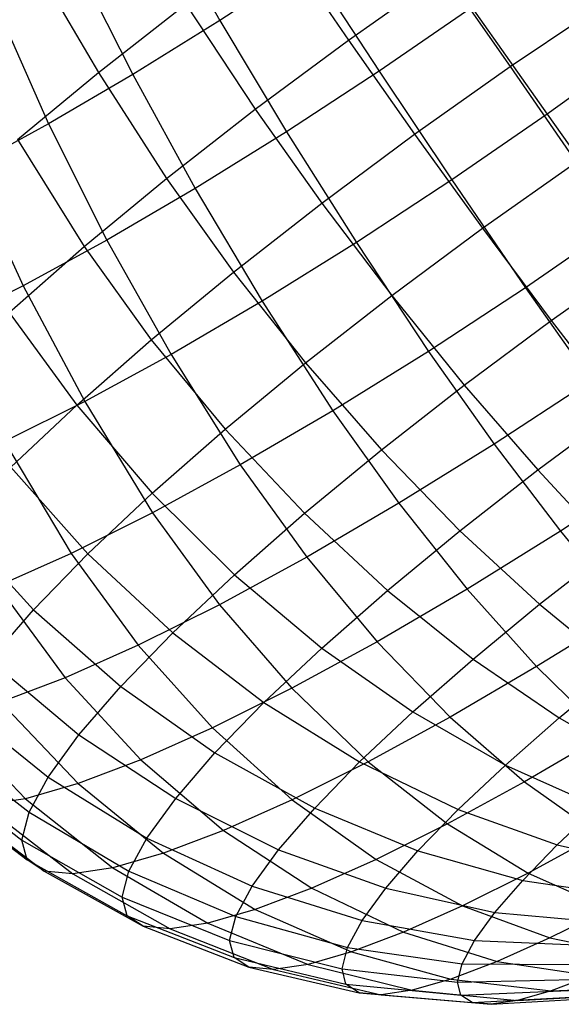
# Model space of a CAD drawing. Extents: x -18.9 to 18.9, y -18.9 to 18.9.
# Tile 4 of 52: x -6.8 to -5, y -9.8 to -6.4. Entities that reach past the tile are written whole.
import ezdxf

# ---------------------------------------------------------------- set-up
doc = ezdxf.new("R2010")
doc.units = 0
doc.header["$LTSCALE"] = 2.54
doc.layers.get('0').update_dxf_attribs({"color": 13, "linetype": 'CONTINUOUS'})

# ---------------------------------------------------------------- blocks, each defined once
blk = doc.blocks.new('SATELLITE-S-SENSOR-8011-80')
at = {"color": 0}
for p, q in [((12.8336, -6.055, 23.5903), (13.0503, -6.4365, 23.6874)), ((12.8336, -6.055, 23.5903), (13.0503, -6.4365, 23.6874)), ((13.2486, -6.1467, 17.9799), (13.4919, -6.5037, 17.8566)), ((13.2486, -6.1467, 17.9799), (13.4919, -6.5037, 17.8566)), ((12.4214, -6.2526, 18.3226), (12.6339, -6.6147, 18.1628)), ((12.4214, -6.2526, 18.3226), (12.6339, -6.6147, 18.1628)), ((12.5537, -6.2288, 23.4905), (12.7512, -6.6221, 23.5808)), ((12.5537, -6.2288, 23.4905), (12.7512, -6.6221, 23.5808)), ((13.3538, -6.2375, 23.7469), (13.0503, -6.4365, 23.6874)), ((13.3538, -6.2375, 23.7469), (13.0503, -6.4365, 23.6874)), ((13.3538, -6.2375, 23.7469), (13.5979, -6.6104, 23.804)), ((13.3538, -6.2375, 23.7469), (13.5979, -6.6104, 23.804)), ((13.4919, -6.5037, 17.8566), (13.8217, -6.2707, 17.8425)), ((13.4919, -6.5037, 17.8566), (13.8217, -6.2707, 17.8425)), ((13.8217, -6.2707, 17.8425), (14.0471, -6.5945, 17.7858)), ((13.8217, -6.2707, 17.8425), (14.0471, -6.5945, 17.7858)), ((12.283, -6.3871, 23.3484), (12.462, -6.7912, 23.429)), ((12.283, -6.3871, 23.3484), (12.462, -6.7912, 23.429)), ((12.6339, -6.6147, 18.1628), (12.9336, -6.3806, 18.0459)), ((12.6339, -6.6147, 18.1628), (12.9336, -6.3806, 18.0459)), ((12.9336, -6.3806, 18.0459), (13.1719, -6.7413, 17.9236)), ((12.9336, -6.3806, 18.0459), (13.1719, -6.7413, 17.9236)), ((14.0471, -6.5945, 17.7858), (14.3795, -6.3711, 17.8247)), ((14.0471, -6.5945, 17.7858), (14.3795, -6.3711, 17.8247)), ((13.9153, -6.3916, 23.8159), (13.5979, -6.6104, 23.804)), ((13.9153, -6.3916, 23.8159), (13.5979, -6.6104, 23.804)), ((13.9153, -6.3916, 23.8159), (14.1748, -6.7581, 23.8289)), ((13.9153, -6.3916, 23.8159), (14.1748, -6.7581, 23.8289)), ((13.0503, -6.4365, 23.6874), (12.7512, -6.6221, 23.5808)), ((13.0503, -6.4365, 23.6874), (12.7512, -6.6221, 23.5808)), ((13.0503, -6.4365, 23.6874), (13.2795, -6.819, 23.7416)), ((13.0503, -6.4365, 23.6874), (13.2795, -6.819, 23.7416)), ((13.1719, -6.7413, 17.9236), (13.4919, -6.5037, 17.8566)), ((13.1719, -6.7413, 17.9236), (13.4919, -6.5037, 17.8566)), ((13.4919, -6.5037, 17.8566), (13.7186, -6.8266, 17.7999)), ((13.4919, -6.5037, 17.8566), (13.7186, -6.8266, 17.7999)), ((14.4954, -6.5259, 23.7889), (14.1748, -6.7581, 23.8289)), ((14.4954, -6.5259, 23.7889), (14.1748, -6.7581, 23.8289)), ((12.3549, -6.8449, 18.3284), (12.6339, -6.6147, 18.1628)), ((12.3549, -6.8449, 18.3284), (12.6339, -6.6147, 18.1628)), ((12.7512, -6.6221, 23.5808), (12.462, -6.7912, 23.429)), ((12.7512, -6.6221, 23.5808), (12.462, -6.7912, 23.429)), ((12.6339, -6.6147, 18.1628), (12.8675, -6.9791, 18.0423)), ((12.6339, -6.6147, 18.1628), (12.8675, -6.9791, 18.0423)), ((12.7512, -6.6221, 23.5808), (12.9659, -7.0138, 23.6298)), ((12.7512, -6.6221, 23.5808), (12.9659, -7.0138, 23.6298)), ((13.5979, -6.6104, 23.804), (13.2795, -6.819, 23.7416)), ((13.5979, -6.6104, 23.804), (13.2795, -6.819, 23.7416)), ((13.5979, -6.6104, 23.804), (13.8474, -6.9838, 23.8167)), ((13.5979, -6.6104, 23.804), (13.8474, -6.9838, 23.8167)), ((13.7186, -6.8266, 17.7999), (14.0471, -6.5945, 17.7858)), ((13.7186, -6.8266, 17.7999), (14.0471, -6.5945, 17.7858)), ((14.0471, -6.5945, 17.7858), (14.2734, -6.9227, 17.7838)), ((14.0471, -6.5945, 17.7858), (14.2734, -6.9227, 17.7838)), ((12.8675, -6.9791, 18.0423), (13.1719, -6.7413, 17.9236)), ((12.8675, -6.9791, 18.0423), (13.1719, -6.7413, 17.9236)), ((13.1719, -6.7413, 17.9236), (13.4, -7.0632, 17.8666)), ((13.1719, -6.7413, 17.9236), (13.4, -7.0632, 17.8666)), ((14.1748, -6.7581, 23.8289), (13.8474, -6.9838, 23.8167)), ((14.1748, -6.7581, 23.8289), (13.8474, -6.9838, 23.8167)), ((14.1748, -6.7581, 23.8289), (14.4326, -7.1248, 23.7973)), ((14.1748, -6.7581, 23.8289), (14.4326, -7.1248, 23.7973)), ((12.462, -6.7912, 23.429), (12.1878, -6.9407, 23.2348)), ((12.462, -6.7912, 23.429), (12.1878, -6.9407, 23.2348)), ((12.462, -6.7912, 23.429), (12.6625, -7.1911, 23.4706)), ((12.462, -6.7912, 23.429), (12.6625, -7.1911, 23.4706)), ((13.2795, -6.819, 23.7416), (12.9659, -7.0138, 23.6298)), ((13.2795, -6.819, 23.7416), (12.9659, -7.0138, 23.6298)), ((13.2795, -6.819, 23.7416), (13.519, -7.199, 23.7523)), ((13.2795, -6.819, 23.7416), (13.519, -7.199, 23.7523)), ((13.4, -7.0632, 17.8666), (13.7186, -6.8266, 17.7999)), ((13.4, -7.0632, 17.8666), (13.7186, -6.8266, 17.7999)), ((13.7186, -6.8266, 17.7999), (13.9523, -7.1496, 17.7976)), ((13.7186, -6.8266, 17.7999), (13.9523, -7.1496, 17.7976)), ((12.3549, -6.8449, 18.3284), (12.5841, -7.2129, 18.2106)), ((12.3549, -6.8449, 18.3284), (12.5841, -7.2129, 18.2106)), ((13.9523, -7.1496, 17.7976), (14.2734, -6.9227, 17.7838)), ((13.9523, -7.1496, 17.7976), (14.2734, -6.9227, 17.7838)), ((12.1878, -6.9407, 23.2348), (12.375, -7.3478, 23.2669)), ((12.1878, -6.9407, 23.2348), (12.375, -7.3478, 23.2669)), ((12.5841, -7.2129, 18.2106), (12.8675, -6.9791, 18.0423)), ((12.5841, -7.2129, 18.2106), (12.8675, -6.9791, 18.0423)), ((12.8675, -6.9791, 18.0423), (13.0969, -7.3, 17.9848)), ((12.8675, -6.9791, 18.0423), (13.0969, -7.3, 17.9848)), ((13.8474, -6.9838, 23.8167), (13.519, -7.199, 23.7523)), ((13.8474, -6.9838, 23.8167), (13.519, -7.199, 23.7523)), ((13.8474, -6.9838, 23.8167), (14.1, -7.354, 23.7848)), ((13.8474, -6.9838, 23.8167), (14.1, -7.354, 23.7848)), ((12.9659, -7.0138, 23.6298), (12.6625, -7.1911, 23.4706)), ((12.9659, -7.0138, 23.6298), (12.6625, -7.1911, 23.4706)), ((12.9659, -7.0138, 23.6298), (13.1955, -7.3999, 23.637)), ((12.9659, -7.0138, 23.6298), (13.1955, -7.3999, 23.637)), ((13.0969, -7.3, 17.9848), (13.4, -7.0632, 17.8666)), ((13.0969, -7.3, 17.9848), (13.4, -7.0632, 17.8666)), ((13.4, -7.0632, 17.8666), (13.6408, -7.3809, 17.8628)), ((13.4, -7.0632, 17.8666), (13.6408, -7.3809, 17.8628)), ((14.4326, -7.1248, 23.7973), (14.1, -7.354, 23.7848)), ((14.4326, -7.1248, 23.7973), (14.1, -7.354, 23.7848)), ((13.6408, -7.3809, 17.8628), (13.9523, -7.1496, 17.7976)), ((13.6408, -7.3809, 17.8628), (13.9523, -7.1496, 17.7976)), ((13.9523, -7.1496, 17.7976), (14.1883, -7.4665, 17.8498)), ((13.9523, -7.1496, 17.7976), (14.1883, -7.4665, 17.8498)), ((12.6625, -7.1911, 23.4706), (12.375, -7.3478, 23.2669)), ((12.6625, -7.1911, 23.4706), (12.375, -7.3478, 23.2669)), ((12.6625, -7.1911, 23.4706), (12.8827, -7.5828, 23.4728)), ((12.6625, -7.1911, 23.4706), (12.8827, -7.5828, 23.4728)), ((13.519, -7.199, 23.7523), (13.1955, -7.3999, 23.637)), ((13.519, -7.199, 23.7523), (13.1955, -7.3999, 23.637)), ((13.519, -7.199, 23.7523), (13.7665, -7.5726, 23.7194)), ((13.519, -7.199, 23.7523), (13.7665, -7.5726, 23.7194)), ((12.3268, -7.4386, 18.4254), (12.5841, -7.2129, 18.2106)), ((12.3268, -7.4386, 18.4254), (12.5841, -7.2129, 18.2106)), ((12.5841, -7.2129, 18.2106), (12.8147, -7.5328, 18.1524)), ((12.5841, -7.2129, 18.2106), (12.8147, -7.5328, 18.1524)), ((14.1883, -7.4665, 17.8498), (14.4963, -7.2489, 17.8366)), ((14.1883, -7.4665, 17.8498), (14.4963, -7.2489, 17.8366)), ((12.8147, -7.5328, 18.1524), (13.0969, -7.3, 17.9848)), ((12.8147, -7.5328, 18.1524), (13.0969, -7.3, 17.9848)), ((13.0969, -7.3, 17.9848), (13.3444, -7.6124, 17.9784)), ((13.0969, -7.3, 17.9848), (13.3444, -7.6124, 17.9784)), ((12.375, -7.3478, 23.2669), (12.1083, -7.4813, 23.0222)), ((12.375, -7.3478, 23.2669), (12.1083, -7.4813, 23.0222)), ((12.375, -7.3478, 23.2669), (12.586, -7.7445, 23.2626)), ((12.375, -7.3478, 23.2669), (12.586, -7.7445, 23.2626)), ((14.1, -7.354, 23.7848), (13.7665, -7.5726, 23.7194)), ((14.1, -7.354, 23.7848), (13.7665, -7.5726, 23.7194)), ((14.1, -7.354, 23.7848), (14.3242, -7.6733, 23.7031)), ((14.1, -7.354, 23.7848), (14.3242, -7.6733, 23.7031)), ((13.1955, -7.3999, 23.637), (12.8827, -7.5828, 23.4728)), ((13.1955, -7.3999, 23.637), (12.8827, -7.5828, 23.4728)), ((13.1955, -7.3999, 23.637), (13.4379, -7.7766, 23.6023)), ((13.1955, -7.3999, 23.637), (13.4379, -7.7766, 23.6023)), ((13.3444, -7.6124, 17.9784), (13.6408, -7.3809, 17.8628)), ((13.3444, -7.6124, 17.9784), (13.6408, -7.3809, 17.8628)), ((13.6408, -7.3809, 17.8628), (13.8896, -7.6883, 17.9123)), ((13.6408, -7.3809, 17.8628), (13.8896, -7.6883, 17.9123)), ((12.3268, -7.4386, 18.4254), (12.5585, -7.7575, 18.3663)), ((12.3268, -7.4386, 18.4254), (12.5585, -7.7575, 18.3663)), ((13.8896, -7.6883, 17.9123), (14.1883, -7.4665, 17.8498)), ((13.8896, -7.6883, 17.9123), (14.1883, -7.4665, 17.8498)), ((14.1883, -7.4665, 17.8498), (14.4223, -7.7714, 17.9555)), ((14.1883, -7.4665, 17.8498), (14.4223, -7.7714, 17.9555)), ((12.5585, -7.7575, 18.3663), (12.8147, -7.5328, 18.1524)), ((12.5585, -7.7575, 18.3663), (12.8147, -7.5328, 18.1524)), ((12.8147, -7.5328, 18.1524), (13.0685, -7.84, 18.1422)), ((12.8147, -7.5328, 18.1524), (13.0685, -7.84, 18.1422)), ((13.7665, -7.5726, 23.7194), (13.4379, -7.7766, 23.6023)), ((13.7665, -7.5726, 23.7194), (13.4379, -7.7766, 23.6023)), ((13.7665, -7.5726, 23.7194), (13.9921, -7.891, 23.638)), ((13.7665, -7.5726, 23.7194), (13.9921, -7.891, 23.638)), ((12.8827, -7.5828, 23.4728), (12.586, -7.7445, 23.2626)), ((12.8827, -7.5828, 23.4728), (12.586, -7.7445, 23.2626)), ((12.8827, -7.5828, 23.4728), (13.1202, -7.9623, 23.4355)), ((12.8827, -7.5828, 23.4728), (13.1202, -7.9623, 23.4355)), ((13.0685, -7.84, 18.1422), (13.3444, -7.6124, 17.9784)), ((13.0685, -7.84, 18.1422), (13.3444, -7.6124, 17.9784)), ((13.3444, -7.6124, 17.9784), (13.6054, -7.9104, 18.0232)), ((13.3444, -7.6124, 17.9784), (13.6054, -7.9104, 18.0232)), ((14.3242, -7.6733, 23.7031), (13.9921, -7.891, 23.638)), ((14.3242, -7.6733, 23.7031), (13.9921, -7.891, 23.638)), ((13.6054, -7.9104, 18.0232), (13.8896, -7.6883, 17.9123)), ((13.6054, -7.9104, 18.0232), (13.8896, -7.6883, 17.9123)), ((13.8896, -7.6883, 17.9123), (14.1418, -7.9797, 18.0142)), ((13.8896, -7.6883, 17.9123), (14.1418, -7.9797, 18.0142)), ((12.586, -7.7445, 23.2626), (12.3109, -7.8821, 23.0103)), ((12.586, -7.7445, 23.2626), (12.3109, -7.8821, 23.0103)), ((12.3327, -7.9701, 18.6228), (12.5585, -7.7575, 18.3663)), ((12.3327, -7.9701, 18.6228), (12.5585, -7.7575, 18.3663)), ((12.5585, -7.7575, 18.3663), (12.818, -8.0597, 18.3513)), ((12.5585, -7.7575, 18.3663), (12.818, -8.0597, 18.3513)), ((12.586, -7.7445, 23.2626), (12.8189, -8.1266, 23.2221)), ((12.586, -7.7445, 23.2626), (12.8189, -8.1266, 23.2221)), ((14.1418, -7.9797, 18.0142), (14.4223, -7.7714, 17.9555)), ((14.1418, -7.9797, 18.0142), (14.4223, -7.7714, 17.9555)), ((13.4379, -7.7766, 23.6023), (13.1202, -7.9623, 23.4355)), ((13.4379, -7.7766, 23.6023), (13.1202, -7.9623, 23.4355)), ((13.4379, -7.7766, 23.6023), (13.6649, -8.0941, 23.5214)), ((13.4379, -7.7766, 23.6023), (13.6649, -8.0941, 23.5214)), ((12.818, -8.0597, 18.3513), (13.0685, -7.84, 18.1422)), ((12.818, -8.0597, 18.3513), (13.0685, -7.84, 18.1422)), ((13.0685, -7.84, 18.1422), (13.3408, -8.1287, 18.1803)), ((13.0685, -7.84, 18.1422), (13.3408, -8.1287, 18.1803)), ((12.3109, -7.8821, 23.0103), (12.5395, -8.2663, 22.9658)), ((12.3109, -7.8821, 23.0103), (12.5395, -8.2663, 22.9658)), ((13.3408, -8.1287, 18.1803), (13.6054, -7.9104, 18.0232)), ((13.3408, -8.1287, 18.1803), (13.6054, -7.9104, 18.0232)), ((13.6054, -7.9104, 18.0232), (13.8748, -8.1883, 18.1183)), ((13.6054, -7.9104, 18.0232), (13.8748, -8.1883, 18.1183)), ((13.9921, -7.891, 23.638), (13.6649, -8.0941, 23.5214)), ((13.9921, -7.891, 23.638), (13.6649, -8.0941, 23.5214)), ((13.9921, -7.891, 23.638), (14.2196, -8.1901, 23.5053)), ((13.9921, -7.891, 23.638), (14.2196, -8.1901, 23.5053)), ((12.3327, -7.9701, 18.6228), (12.5973, -8.2675, 18.6021)), ((12.3327, -7.9701, 18.6228), (12.5973, -8.2675, 18.6021)), ((13.1202, -7.9623, 23.4355), (12.8189, -8.1266, 23.2221)), ((13.1202, -7.9623, 23.4355), (12.8189, -8.1266, 23.2221)), ((13.1202, -7.9623, 23.4355), (13.3485, -8.2791, 23.3553)), ((13.1202, -7.9623, 23.4355), (13.3485, -8.2791, 23.3553)), ((14.5443, -7.9774, 23.569), (14.2196, -8.1901, 23.5053)), ((14.5443, -7.9774, 23.569), (14.2196, -8.1901, 23.5053)), ((13.8748, -8.1883, 18.1183), (14.1418, -7.9797, 18.0142)), ((13.8748, -8.1883, 18.1183), (14.1418, -7.9797, 18.0142)), ((14.1418, -7.9797, 18.0142), (14.3925, -8.2496, 18.1665)), ((14.1418, -7.9797, 18.0142), (14.3925, -8.2496, 18.1665)), ((12.5973, -8.2675, 18.6021), (12.818, -8.0597, 18.3513)), ((12.5973, -8.2675, 18.6021), (12.818, -8.0597, 18.3513)), ((12.818, -8.0597, 18.3513), (13.1005, -8.3394, 18.3808)), ((12.818, -8.0597, 18.3513), (13.1005, -8.3394, 18.3808)), ((13.6649, -8.0941, 23.5214), (13.3485, -8.2791, 23.3553)), ((13.6649, -8.0941, 23.5214), (13.3485, -8.2791, 23.3553)), ((13.6649, -8.0941, 23.5214), (13.8997, -8.3887, 23.3913)), ((13.6649, -8.0941, 23.5214), (13.8997, -8.3887, 23.3913)), ((12.8189, -8.1266, 23.2221), (12.5395, -8.2663, 22.9658)), ((12.8189, -8.1266, 23.2221), (12.5395, -8.2663, 22.9658)), ((12.8189, -8.1266, 23.2221), (13.0485, -8.4426, 23.1428)), ((12.8189, -8.1266, 23.2221), (13.0485, -8.4426, 23.1428)), ((13.1005, -8.3394, 18.3808), (13.3408, -8.1287, 18.1803)), ((13.1005, -8.3394, 18.3808), (13.3408, -8.1287, 18.1803)), ((13.3408, -8.1287, 18.1803), (13.6263, -8.3933, 18.2658)), ((13.3408, -8.1287, 18.1803), (13.6263, -8.3933, 18.2658)), ((12.1415, -8.1668, 18.9172), (12.4104, -8.4598, 18.89)), ((12.1415, -8.1668, 18.9172), (12.4104, -8.4598, 18.89)), ((13.6263, -8.3933, 18.2658), (13.8748, -8.1883, 18.1183)), ((13.6263, -8.3933, 18.2658), (13.8748, -8.1883, 18.1183)), ((13.8748, -8.1883, 18.1183), (14.1477, -8.4409, 18.262)), ((13.8748, -8.1883, 18.1183), (14.1477, -8.4409, 18.262)), ((14.2196, -8.1901, 23.5053), (13.8997, -8.3887, 23.3913)), ((14.2196, -8.1901, 23.5053), (13.8997, -8.3887, 23.3913)), ((14.2196, -8.1901, 23.5053), (14.4447, -8.4645, 23.3237)), ((14.2196, -8.1901, 23.5053), (14.4447, -8.4645, 23.3237)), ((14.1477, -8.4409, 18.262), (14.3925, -8.2496, 18.1665)), ((14.1477, -8.4409, 18.262), (14.3925, -8.2496, 18.1665)), ((12.5395, -8.2663, 22.9658), (12.2869, -8.3791, 22.6712)), ((12.5395, -8.2663, 22.9658), (12.2869, -8.3791, 22.6712)), ((12.4104, -8.4598, 18.89), (12.5973, -8.2675, 18.6021)), ((12.4104, -8.4598, 18.89), (12.5973, -8.2675, 18.6021)), ((12.5395, -8.2663, 22.9658), (12.7702, -8.5818, 22.8876)), ((12.5395, -8.2663, 22.9658), (12.7702, -8.5818, 22.8876)), ((12.5973, -8.2675, 18.6021), (12.8889, -8.5387, 18.6213)), ((12.5973, -8.2675, 18.6021), (12.8889, -8.5387, 18.6213)), ((13.3485, -8.2791, 23.3553), (13.0485, -8.4426, 23.1428)), ((13.3485, -8.2791, 23.3553), (13.0485, -8.4426, 23.1428)), ((13.3485, -8.2791, 23.3553), (13.5904, -8.5696, 23.2289)), ((13.3485, -8.2791, 23.3553), (13.5904, -8.5696, 23.2289)), ((12.8889, -8.5387, 18.6213), (13.1005, -8.3394, 18.3808)), ((12.8889, -8.5387, 18.6213), (13.1005, -8.3394, 18.3808)), ((13.1005, -8.3394, 18.3808), (13.4006, -8.5912, 18.4542)), ((13.1005, -8.3394, 18.3808), (13.4006, -8.5912, 18.4542)), ((12.2869, -8.3791, 22.6712), (12.5188, -8.6941, 22.5942)), ((12.2869, -8.3791, 22.6712), (12.5188, -8.6941, 22.5942)), ((13.4006, -8.5912, 18.4542), (13.6263, -8.3933, 18.2658)), ((13.4006, -8.5912, 18.4542), (13.6263, -8.3933, 18.2658)), ((13.8997, -8.3887, 23.3913), (13.5904, -8.5696, 23.2289)), ((13.8997, -8.3887, 23.3913), (13.5904, -8.5696, 23.2289)), ((13.6263, -8.3933, 18.2658), (13.9197, -8.629, 18.3973)), ((13.6263, -8.3933, 18.2658), (13.9197, -8.629, 18.3973)), ((13.8997, -8.3887, 23.3913), (14.1379, -8.6549, 23.2144)), ((13.8997, -8.3887, 23.3913), (14.1379, -8.6549, 23.2144)), ((13.0485, -8.4426, 23.1428), (12.7702, -8.5818, 22.8876)), ((13.0485, -8.4426, 23.1428), (12.7702, -8.5818, 22.8876)), ((13.0485, -8.4426, 23.1428), (13.2971, -8.7295, 23.0211)), ((13.0485, -8.4426, 23.1428), (13.2971, -8.7295, 23.0211)), ((13.9197, -8.629, 18.3973), (14.1477, -8.4409, 18.262)), ((13.9197, -8.629, 18.3973), (14.1477, -8.4409, 18.262)), ((14.1477, -8.4409, 18.262), (14.4187, -8.6634, 18.4515)), ((14.1477, -8.4409, 18.262), (14.4187, -8.6634, 18.4515)), ((12.2606, -8.633, 19.2098), (12.4104, -8.4598, 18.89)), ((12.2606, -8.633, 19.2098), (12.4104, -8.4598, 18.89)), ((12.4104, -8.4598, 18.89), (12.7096, -8.723, 18.8974)), ((12.4104, -8.4598, 18.89), (12.7096, -8.723, 18.8974)), ((14.4447, -8.4645, 23.3237), (14.1379, -8.6549, 23.2144)), ((14.4447, -8.4645, 23.3237), (14.1379, -8.6549, 23.2144)), ((12.7096, -8.723, 18.8974), (12.8889, -8.5387, 18.6213)), ((12.7096, -8.723, 18.8974), (12.8889, -8.5387, 18.6213)), ((12.8889, -8.5387, 18.6213), (13.2018, -8.7784, 18.6801)), ((12.8889, -8.5387, 18.6213), (13.2018, -8.7784, 18.6801)), ((12.7702, -8.5818, 22.8876), (12.5188, -8.6941, 22.5942)), ((12.7702, -8.5818, 22.8876), (12.5188, -8.6941, 22.5942)), ((12.7702, -8.5818, 22.8876), (13.0251, -8.8656, 22.7716)), ((12.7702, -8.5818, 22.8876), (13.0251, -8.8656, 22.7716)), ((13.5904, -8.5696, 23.2289), (13.2971, -8.7295, 23.0211)), ((13.5904, -8.5696, 23.2289), (13.2971, -8.7295, 23.0211)), ((13.5904, -8.5696, 23.2289), (13.8413, -8.8284, 23.0587)), ((13.5904, -8.5696, 23.2289), (13.8413, -8.8284, 23.0587)), ((13.2018, -8.7784, 18.6801), (13.4006, -8.5912, 18.4542)), ((13.2018, -8.7784, 18.6801), (13.4006, -8.5912, 18.4542)), ((13.4006, -8.5912, 18.4542), (13.7127, -8.8105, 18.5701)), ((13.4006, -8.5912, 18.4542), (13.7127, -8.8105, 18.5701)), ((12.2606, -8.633, 19.2098), (12.5659, -8.8892, 19.2042)), ((12.2606, -8.633, 19.2098), (12.5659, -8.8892, 19.2042)), ((13.7127, -8.8105, 18.5701), (13.9197, -8.629, 18.3973)), ((13.7127, -8.8105, 18.5701), (13.9197, -8.629, 18.3973)), ((14.1379, -8.6549, 23.2144), (13.8413, -8.8284, 23.0587)), ((14.1379, -8.6549, 23.2144), (13.8413, -8.8284, 23.0587)), ((13.9197, -8.629, 18.3973), (14.2154, -8.8311, 18.5722)), ((13.9197, -8.629, 18.3973), (14.2154, -8.8311, 18.5722)), ((14.1379, -8.6549, 23.2144), (14.375, -8.8876, 22.9941)), ((14.1379, -8.6549, 23.2144), (14.375, -8.8876, 22.9941)), ((14.2154, -8.8311, 18.5722), (14.4187, -8.6634, 18.4515)), ((14.2154, -8.8311, 18.5722), (14.4187, -8.6634, 18.4515)), ((12.5188, -8.6941, 22.5942), (12.2985, -8.7776, 22.268)), ((12.5188, -8.6941, 22.5942), (12.2985, -8.7776, 22.268)), ((12.5188, -8.6941, 22.5942), (12.7792, -8.9754, 22.4848)), ((12.5188, -8.6941, 22.5942), (12.7792, -8.9754, 22.4848)), ((12.5659, -8.8892, 19.2042), (12.7096, -8.723, 18.8974)), ((12.5659, -8.8892, 19.2042), (12.7096, -8.723, 18.8974)), ((12.7096, -8.723, 18.8974), (13.0335, -8.9516, 18.9394)), ((12.7096, -8.723, 18.8974), (13.0335, -8.9516, 18.9394)), ((13.2971, -8.7295, 23.0211), (13.0251, -8.8656, 22.7716)), ((13.2971, -8.7295, 23.0211), (13.0251, -8.8656, 22.7716)), ((13.2971, -8.7295, 23.0211), (13.56, -8.9817, 22.8594)), ((13.2971, -8.7295, 23.0211), (13.56, -8.9817, 22.8594)), ((12.1506, -8.7842, 19.556), (12.4604, -9.0342, 19.5361)), ((12.1506, -8.7842, 19.556), (12.4604, -9.0342, 19.5361)), ((12.2985, -8.7776, 22.268), (12.5638, -9.057, 22.1659)), ((12.2985, -8.7776, 22.268), (12.5638, -9.057, 22.1659)), ((13.0335, -8.9516, 18.9394), (13.2018, -8.7784, 18.6801)), ((13.0335, -8.9516, 18.9394), (13.2018, -8.7784, 18.6801)), ((13.2018, -8.7784, 18.6801), (13.5303, -8.9822, 18.7773)), ((13.2018, -8.7784, 18.6801), (13.5303, -8.9822, 18.7773)), ((13.5303, -8.9822, 18.7773), (13.7127, -8.8105, 18.5701)), ((13.5303, -8.9822, 18.7773), (13.7127, -8.8105, 18.5701)), ((13.7127, -8.8105, 18.5701), (14.0308, -8.993, 18.7264)), ((13.7127, -8.8105, 18.5701), (14.0308, -8.993, 18.7264)), ((12.1134, -8.8308, 21.9146), (12.3829, -9.1089, 21.8204)), ((12.1134, -8.8308, 21.9146), (12.3829, -9.1089, 21.8204)), ((13.8413, -8.8284, 23.0587), (13.56, -8.9817, 22.8594)), ((13.8413, -8.8284, 23.0587), (13.56, -8.9817, 22.8594)), ((13.8413, -8.8284, 23.0587), (14.0964, -9.0505, 22.8478)), ((13.8413, -8.8284, 23.0587), (14.0964, -9.0505, 22.8478)), ((14.0308, -8.993, 18.7264), (14.2154, -8.8311, 18.5722)), ((14.0308, -8.993, 18.7264), (14.2154, -8.8311, 18.5722)), ((14.2154, -8.8311, 18.5722), (14.5078, -8.996, 18.7872)), ((14.2154, -8.8311, 18.5722), (14.5078, -8.996, 18.7872)), ((12.4604, -9.0342, 19.5361), (12.5659, -8.8892, 19.2042)), ((12.4604, -9.0342, 19.5361), (12.5659, -8.8892, 19.2042)), ((12.5659, -8.8892, 19.2042), (12.8985, -9.1076, 19.2275)), ((12.5659, -8.8892, 19.2042), (12.8985, -9.1076, 19.2275)), ((13.0251, -8.8656, 22.7716), (12.7792, -8.9754, 22.4848)), ((13.0251, -8.8656, 22.7716), (12.7792, -8.9754, 22.4848)), ((13.0251, -8.8656, 22.7716), (13.2991, -9.1122, 22.6201)), ((13.0251, -8.8656, 22.7716), (13.2991, -9.1122, 22.6201)), ((14.375, -8.8876, 22.9941), (14.0964, -9.0505, 22.8478)), ((14.375, -8.8876, 22.9941), (14.0964, -9.0505, 22.8478)), ((12.0823, -8.9105, 19.9222), (12.3949, -9.1553, 19.8874)), ((12.0823, -8.9105, 19.9222), (12.3949, -9.1553, 19.8874)), ((12.8985, -9.1076, 19.2275), (13.0335, -8.9516, 18.9394)), ((12.8985, -9.1076, 19.2275), (13.0335, -8.9516, 18.9394)), ((13.0335, -8.9516, 18.9394), (13.3759, -9.141, 19.0152)), ((13.0335, -8.9516, 18.9394), (13.3759, -9.141, 19.0152)), ((12.7792, -8.9754, 22.4848), (12.5638, -9.057, 22.1659)), ((12.7792, -8.9754, 22.4848), (12.5638, -9.057, 22.1659)), ((12.7792, -8.9754, 22.4848), (13.0633, -9.2175, 22.345)), ((12.7792, -8.9754, 22.4848), (13.0633, -9.2175, 22.345)), ((13.56, -8.9817, 22.8594), (13.2991, -9.1122, 22.6201)), ((13.56, -8.9817, 22.8594), (13.2991, -9.1122, 22.6201)), ((13.3759, -9.141, 19.0152), (13.5303, -8.9822, 18.7773)), ((13.3759, -9.141, 19.0152), (13.5303, -8.9822, 18.7773)), ((13.5303, -8.9822, 18.7773), (13.8681, -9.1462, 18.9112)), ((13.5303, -8.9822, 18.7773), (13.8681, -9.1462, 18.9112)), ((13.56, -8.9817, 22.8594), (13.8322, -9.1945, 22.6606)), ((13.56, -8.9817, 22.8594), (13.8322, -9.1945, 22.6606)), ((13.8681, -9.1462, 18.9112), (14.0308, -8.993, 18.7264)), ((13.8681, -9.1462, 18.9112), (14.0308, -8.993, 18.7264)), ((14.0308, -8.993, 18.7264), (14.3488, -9.1354, 18.9199)), ((14.0308, -8.993, 18.7264), (14.3488, -9.1354, 18.9199)), ((12.057, -9.0098, 20.3021), (12.3707, -9.2506, 20.2517)), ((12.057, -9.0098, 20.3021), (12.3707, -9.2506, 20.2517)), ((12.5638, -9.057, 22.1659), (12.3829, -9.1089, 21.8204)), ((12.5638, -9.057, 22.1659), (12.3829, -9.1089, 21.8204)), ((12.3949, -9.1553, 19.8874), (12.4604, -9.0342, 19.5361)), ((12.3949, -9.1553, 19.8874), (12.4604, -9.0342, 19.5361)), ((12.4604, -9.0342, 19.5361), (12.7994, -9.2438, 19.5393)), ((12.4604, -9.0342, 19.5361), (12.7994, -9.2438, 19.5393)), ((12.5638, -9.057, 22.1659), (12.8568, -9.2958, 22.0391)), ((12.5638, -9.057, 22.1659), (12.8568, -9.2958, 22.0391)), ((14.0964, -9.0505, 22.8478), (13.8322, -9.1945, 22.6606)), ((14.0964, -9.0505, 22.8478), (13.8322, -9.1945, 22.6606)), ((14.0964, -9.0505, 22.8478), (14.3509, -9.2318, 22.6003)), ((14.0964, -9.0505, 22.8478), (14.3509, -9.2318, 22.6003)), ((12.0751, -9.0803, 20.6887), (12.388, -9.3182, 20.6225)), ((12.0751, -9.0803, 20.6887), (12.388, -9.3182, 20.6225)), ((12.1363, -9.1207, 21.0752), (12.4467, -9.3569, 20.9931)), ((12.1363, -9.1207, 21.0752), (12.4467, -9.3569, 20.9931)), ((12.3829, -9.1089, 21.8204), (12.2395, -9.1303, 21.4547)), ((12.3829, -9.1089, 21.8204), (12.2395, -9.1303, 21.4547)), ((12.3829, -9.1089, 21.8204), (12.6832, -9.3456, 21.7079)), ((12.3829, -9.1089, 21.8204), (12.6832, -9.3456, 21.7079)), ((12.7994, -9.2438, 19.5393), (12.8985, -9.1076, 19.2275)), ((12.7994, -9.2438, 19.5393), (12.8985, -9.1076, 19.2275)), ((12.8985, -9.1076, 19.2275), (13.2521, -9.2842, 19.2795)), ((12.8985, -9.1076, 19.2275), (13.2521, -9.2842, 19.2795)), ((13.2991, -9.1122, 22.6201), (13.0633, -9.2175, 22.345)), ((13.2991, -9.1122, 22.6201), (13.0633, -9.2175, 22.345)), ((13.2991, -9.1122, 22.6201), (13.5871, -9.3171, 22.4359)), ((13.2991, -9.1122, 22.6201), (13.5871, -9.3171, 22.4359)), ((12.2395, -9.1303, 21.4547), (12.5457, -9.3661, 21.3571)), ((12.2395, -9.1303, 21.4547), (12.5457, -9.3661, 21.3571)), ((12.3707, -9.2506, 20.2517), (12.3949, -9.1553, 19.8874)), ((12.3707, -9.2506, 20.2517), (12.3949, -9.1553, 19.8874)), ((12.3949, -9.1553, 19.8874), (12.7379, -9.3576, 19.8692)), ((12.3949, -9.1553, 19.8874), (12.7379, -9.3576, 19.8692)), ((13.2521, -9.2842, 19.2795), (13.3759, -9.141, 19.0152)), ((13.2521, -9.2842, 19.2795), (13.3759, -9.141, 19.0152)), ((13.3759, -9.141, 19.0152), (13.7304, -9.2878, 19.1233)), ((13.3759, -9.141, 19.0152), (13.7304, -9.2878, 19.1233)), ((13.7304, -9.2878, 19.1233), (13.8681, -9.1462, 18.9112)), ((13.7304, -9.2878, 19.1233), (13.8681, -9.1462, 18.9112)), ((13.8681, -9.1462, 18.9112), (14.2088, -9.2672, 19.079)), ((13.8681, -9.1462, 18.9112), (14.2088, -9.2672, 19.079)), ((14.2088, -9.2672, 19.079), (14.3488, -9.1354, 18.9199)), ((14.2088, -9.2672, 19.079), (14.3488, -9.1354, 18.9199)), ((13.8322, -9.1945, 22.6606), (13.5871, -9.3171, 22.4359)), ((13.8322, -9.1945, 22.6606), (13.5871, -9.3171, 22.4359)), ((13.8322, -9.1945, 22.6606), (14.1085, -9.3639, 22.4286)), ((13.8322, -9.1945, 22.6606), (14.1085, -9.3639, 22.4286)), ((13.0633, -9.2175, 22.345), (12.8568, -9.2958, 22.0391)), ((13.0633, -9.2175, 22.345), (12.8568, -9.2958, 22.0391)), ((13.0633, -9.2175, 22.345), (13.3657, -9.416, 22.1775)), ((13.0633, -9.2175, 22.345), (13.3657, -9.416, 22.1775)), ((12.388, -9.3182, 20.6225), (12.3707, -9.2506, 20.2517)), ((12.3707, -9.2506, 20.2517), (12.7151, -9.447, 20.2114)), ((12.3707, -9.2506, 20.2517), (12.7151, -9.447, 20.2114)), ((12.388, -9.3182, 20.6225), (12.3707, -9.2506, 20.2517)), ((12.7379, -9.3576, 19.8692), (12.7994, -9.2438, 19.5393)), ((12.7379, -9.3576, 19.8692), (12.7994, -9.2438, 19.5393)), ((12.7994, -9.2438, 19.5393), (13.1612, -9.4091, 19.5655)), ((12.7994, -9.2438, 19.5393), (13.1612, -9.4091, 19.5655)), ((14.3509, -9.2318, 22.6003), (14.1085, -9.3639, 22.4286)), ((14.3509, -9.2318, 22.6003), (14.1085, -9.3639, 22.4286)), ((12.8568, -9.2958, 22.0391), (12.6832, -9.3456, 21.7079)), ((12.8568, -9.2958, 22.0391), (12.6832, -9.3456, 21.7079)), ((12.8568, -9.2958, 22.0391), (13.1717, -9.4895, 21.8902)), ((12.8568, -9.2958, 22.0391), (13.1717, -9.4895, 21.8902)), ((13.1612, -9.4091, 19.5655), (13.2521, -9.2842, 19.2795)), ((13.1612, -9.4091, 19.5655), (13.2521, -9.2842, 19.2795)), ((13.2521, -9.2842, 19.2795), (13.62, -9.4155, 19.359)), ((13.2521, -9.2842, 19.2795), (13.62, -9.4155, 19.359)), ((13.62, -9.4155, 19.359), (13.7304, -9.2878, 19.1233)), ((13.62, -9.4155, 19.359), (13.7304, -9.2878, 19.1233)), ((13.7304, -9.2878, 19.1233), (14.0902, -9.3892, 19.2617)), ((13.7304, -9.2878, 19.1233), (14.0902, -9.3892, 19.2617)), ((14.0902, -9.3892, 19.2617), (14.2088, -9.2672, 19.079)), ((14.0902, -9.3892, 19.2617), (14.2088, -9.2672, 19.079)), ((14.2088, -9.2672, 19.079), (14.5459, -9.3431, 19.2778)), ((14.2088, -9.2672, 19.079), (14.5459, -9.3431, 19.2778)), ((12.4467, -9.3569, 20.9931), (12.388, -9.3182, 20.6225)), ((12.388, -9.3182, 20.6225), (12.7315, -9.5105, 20.5596)), ((12.388, -9.3182, 20.6225), (12.7315, -9.5105, 20.5596)), ((12.4467, -9.3569, 20.9931), (12.388, -9.3182, 20.6225)), ((13.5871, -9.3171, 22.4359), (13.3657, -9.416, 22.1775)), ((13.5871, -9.3171, 22.4359), (13.3657, -9.416, 22.1775)), ((13.5871, -9.3171, 22.4359), (13.8838, -9.4763, 22.2225)), ((13.5871, -9.3171, 22.4359), (13.8838, -9.4763, 22.2225)), ((12.5457, -9.3661, 21.3571), (12.4467, -9.3569, 20.9931)), ((12.4467, -9.3569, 20.9931), (12.7866, -9.5469, 20.9078)), ((12.4467, -9.3569, 20.9931), (12.7866, -9.5469, 20.9078)), ((12.5457, -9.3661, 21.3571), (12.4467, -9.3569, 20.9931)), ((12.6832, -9.3456, 21.7079), (12.5457, -9.3661, 21.3571)), ((12.6832, -9.3456, 21.7079), (12.5457, -9.3661, 21.3571)), ((12.6832, -9.3456, 21.7079), (13.0087, -9.5363, 21.5791)), ((12.6832, -9.3456, 21.7079), (13.0087, -9.5363, 21.5791)), ((12.7151, -9.447, 20.2114), (12.7379, -9.3576, 19.8692)), ((12.7151, -9.447, 20.2114), (12.7379, -9.3576, 19.8692)), ((12.7379, -9.3576, 19.8692), (13.1048, -9.5135, 19.8681)), ((12.7379, -9.3576, 19.8692), (13.1048, -9.5135, 19.8681)), ((14.1085, -9.3639, 22.4286), (13.8838, -9.4763, 22.2225)), ((14.1085, -9.3639, 22.4286), (13.8838, -9.4763, 22.2225)), ((14.1085, -9.3639, 22.4286), (14.3838, -9.4866, 22.1678)), ((14.1085, -9.3639, 22.4286), (14.3838, -9.4866, 22.1678)), ((12.5457, -9.3661, 21.3571), (12.8796, -9.5556, 21.2496)), ((12.5457, -9.3661, 21.3571), (12.8796, -9.5556, 21.2496)), ((13.9951, -9.4991, 19.4647), (14.0902, -9.3892, 19.2617)), ((13.9951, -9.4991, 19.4647), (14.0902, -9.3892, 19.2617)), ((14.0902, -9.3892, 19.2617), (14.4485, -9.4432, 19.4278)), ((14.0902, -9.3892, 19.2617), (14.4485, -9.4432, 19.4278)), ((13.1048, -9.5135, 19.8681), (13.1612, -9.4091, 19.5655)), ((13.1048, -9.5135, 19.8681), (13.1612, -9.4091, 19.5655)), ((13.1612, -9.4091, 19.5655), (13.5389, -9.5269, 19.6141)), ((13.1612, -9.4091, 19.5655), (13.5389, -9.5269, 19.6141)), ((13.3657, -9.416, 22.1775), (13.1717, -9.4895, 21.8902)), ((13.3657, -9.416, 22.1775), (13.1717, -9.4895, 21.8902)), ((13.3657, -9.416, 22.1775), (13.6806, -9.5671, 21.9855)), ((13.3657, -9.416, 22.1775), (13.6806, -9.5671, 21.9855)), ((13.5389, -9.5269, 19.6141), (13.62, -9.4155, 19.359)), ((13.5389, -9.5269, 19.6141), (13.62, -9.4155, 19.359)), ((13.62, -9.4155, 19.359), (13.9951, -9.4991, 19.4647)), ((13.62, -9.4155, 19.359), (13.9951, -9.4991, 19.4647)), ((12.7315, -9.5105, 20.5596), (12.7151, -9.447, 20.2114)), ((12.7151, -9.447, 20.2114), (13.0839, -9.5955, 20.182)), ((12.7151, -9.447, 20.2114), (13.0839, -9.5955, 20.182)), ((12.7315, -9.5105, 20.5596), (12.7151, -9.447, 20.2114)), ((13.1717, -9.4895, 21.8902), (13.0087, -9.5363, 21.5791)), ((13.1717, -9.4895, 21.8902), (13.0087, -9.5363, 21.5791)), ((13.1717, -9.4895, 21.8902), (13.5027, -9.6345, 21.7219)), ((13.1717, -9.4895, 21.8902), (13.5027, -9.6345, 21.7219)), ((13.8838, -9.4763, 22.2225), (13.6806, -9.5671, 21.9855)), ((13.8838, -9.4763, 22.2225), (13.6806, -9.5671, 21.9855)), ((13.8838, -9.4763, 22.2225), (14.1833, -9.5869, 21.9839)), ((13.8838, -9.4763, 22.2225), (14.1833, -9.5869, 21.9839)), ((13.9253, -9.595, 19.6843), (13.9951, -9.4991, 19.4647)), ((13.9253, -9.595, 19.6843), (13.9951, -9.4991, 19.4647)), ((13.9951, -9.4991, 19.4647), (14.3705, -9.5334, 19.5944)), ((13.9951, -9.4991, 19.4647), (14.3705, -9.5334, 19.5944)), ((14.3838, -9.4866, 22.1678), (14.1833, -9.5869, 21.9839)), ((14.3838, -9.4866, 22.1678), (14.1833, -9.5869, 21.9839)), ((12.7866, -9.5469, 20.9078), (12.7315, -9.5105, 20.5596)), ((12.7315, -9.5105, 20.5596), (13.0989, -9.6538, 20.5014)), ((12.7315, -9.5105, 20.5596), (13.0989, -9.6538, 20.5014)), ((12.7866, -9.5469, 20.9078), (12.7315, -9.5105, 20.5596)), ((13.0839, -9.5955, 20.182), (13.1048, -9.5135, 19.8681)), ((13.0839, -9.5955, 20.182), (13.1048, -9.5135, 19.8681)), ((13.1048, -9.5135, 19.8681), (13.4886, -9.62, 19.884)), ((13.1048, -9.5135, 19.8681), (13.4886, -9.62, 19.884)), ((13.4886, -9.62, 19.884), (13.5389, -9.5269, 19.6141)), ((13.4886, -9.62, 19.884), (13.5389, -9.5269, 19.6141)), ((13.5389, -9.5269, 19.6141), (13.9253, -9.595, 19.6843)), ((13.5389, -9.5269, 19.6141), (13.9253, -9.595, 19.6843)), ((12.8796, -9.5556, 21.2496), (12.7866, -9.5469, 20.9078)), ((12.7866, -9.5469, 20.9078), (13.1494, -9.6871, 20.8208)), ((12.7866, -9.5469, 20.9078), (13.1494, -9.6871, 20.8208)), ((12.8796, -9.5556, 21.2496), (12.7866, -9.5469, 20.9078)), ((13.0087, -9.5363, 21.5791), (12.8796, -9.5556, 21.2496)), ((13.0087, -9.5363, 21.5791), (12.8796, -9.5556, 21.2496)), ((12.8796, -9.5556, 21.2496), (13.2347, -9.6951, 21.1343)), ((12.8796, -9.5556, 21.2496), (13.2347, -9.6951, 21.1343)), ((13.0087, -9.5363, 21.5791), (13.3532, -9.6774, 21.4365)), ((13.0087, -9.5363, 21.5791), (13.3532, -9.6774, 21.4365)), ((13.6806, -9.5671, 21.9855), (13.5027, -9.6345, 21.7219)), ((13.6806, -9.5671, 21.9855), (13.5027, -9.6345, 21.7219)), ((13.6806, -9.5671, 21.9855), (14.0022, -9.6678, 21.7725)), ((13.6806, -9.5671, 21.9855), (14.0022, -9.6678, 21.7725)), ((13.0989, -9.6538, 20.5014), (13.0839, -9.5955, 20.182)), ((13.0839, -9.5955, 20.182), (13.4699, -9.6932, 20.1639)), ((13.0839, -9.5955, 20.182), (13.4699, -9.6932, 20.1639)), ((13.0989, -9.6538, 20.5014), (13.0839, -9.5955, 20.182)), ((13.882, -9.6752, 19.9167), (13.9253, -9.595, 19.6843)), ((13.882, -9.6752, 19.9167), (13.9253, -9.595, 19.6843)), ((13.9253, -9.595, 19.6843), (14.3132, -9.6122, 19.7747)), ((13.9253, -9.595, 19.6843), (14.3132, -9.6122, 19.7747)), ((14.1833, -9.5869, 21.9839), (14.0022, -9.6678, 21.7725)), ((14.1833, -9.5869, 21.9839), (14.0022, -9.6678, 21.7725)), ((14.1833, -9.5869, 21.9839), (14.4802, -9.6467, 21.7246)), ((14.1833, -9.5869, 21.9839), (14.4802, -9.6467, 21.7246)), ((13.5027, -9.6345, 21.7219), (13.3532, -9.6774, 21.4365)), ((13.5027, -9.6345, 21.7219), (13.3532, -9.6774, 21.4365)), ((13.4699, -9.6932, 20.1639), (13.4886, -9.62, 19.884)), ((13.4699, -9.6932, 20.1639), (13.4886, -9.62, 19.884)), ((13.4886, -9.62, 19.884), (13.882, -9.6752, 19.9167)), ((13.4886, -9.62, 19.884), (13.882, -9.6752, 19.9167)), ((13.5027, -9.6345, 21.7219), (13.8435, -9.728, 21.5375)), ((13.5027, -9.6345, 21.7219), (13.8435, -9.728, 21.5375)), ((13.1494, -9.6871, 20.8208), (13.0989, -9.6538, 20.5014)), ((13.0989, -9.6538, 20.5014), (13.4833, -9.7451, 20.4489)), ((13.0989, -9.6538, 20.5014), (13.4833, -9.7451, 20.4489)), ((13.1494, -9.6871, 20.8208), (13.0989, -9.6538, 20.5014)), ((14.0022, -9.6678, 21.7725), (13.8435, -9.728, 21.5375)), ((14.0022, -9.6678, 21.7725), (13.8435, -9.728, 21.5375)), ((14.0022, -9.6678, 21.7725), (14.3242, -9.7164, 21.5427)), ((14.0022, -9.6678, 21.7725), (14.3242, -9.7164, 21.5427)), ((13.2347, -9.6951, 21.1343), (13.1494, -9.6871, 20.8208)), ((13.1494, -9.6871, 20.8208), (13.5284, -9.7749, 20.7337)), ((13.1494, -9.6871, 20.8208), (13.5284, -9.7749, 20.7337)), ((13.2347, -9.6951, 21.1343), (13.1494, -9.6871, 20.8208)), ((13.3532, -9.6774, 21.4365), (13.2347, -9.6951, 21.1343)), ((13.3532, -9.6774, 21.4365), (13.2347, -9.6951, 21.1343)), ((13.2347, -9.6951, 21.1343), (13.6044, -9.782, 21.0134)), ((13.2347, -9.6951, 21.1343), (13.6044, -9.782, 21.0134)), ((13.3532, -9.6774, 21.4365), (13.7101, -9.7662, 21.2829)), ((13.3532, -9.6774, 21.4365), (13.7101, -9.7662, 21.2829)), ((13.4833, -9.7451, 20.4489), (13.4699, -9.6932, 20.1639)), ((13.4699, -9.6932, 20.1639), (13.8659, -9.7382, 20.1577)), ((13.4699, -9.6932, 20.1639), (13.8659, -9.7382, 20.1577)), ((13.4833, -9.7451, 20.4489), (13.4699, -9.6932, 20.1639)), ((13.8659, -9.7382, 20.1577), (13.882, -9.6752, 19.9167)), ((13.8659, -9.7382, 20.1577), (13.882, -9.6752, 19.9167)), ((13.882, -9.6752, 19.9167), (14.2776, -9.678, 19.9655)), ((13.882, -9.6752, 19.9167), (14.2776, -9.678, 19.9655)), ((13.8435, -9.728, 21.5375), (13.7101, -9.7662, 21.2829)), ((13.8435, -9.728, 21.5375), (13.7101, -9.7662, 21.2829)), ((13.8435, -9.728, 21.5375), (14.1876, -9.7681, 21.3403)), ((13.8435, -9.728, 21.5375), (14.1876, -9.7681, 21.3403)), ((13.8659, -9.7382, 20.1577), (14.2644, -9.7297, 20.1633)), ((13.8659, -9.7382, 20.1577), (14.2644, -9.7297, 20.1633)), ((14.3242, -9.7164, 21.5427), (14.1876, -9.7681, 21.3403)), ((14.3242, -9.7164, 21.5427), (14.1876, -9.7681, 21.3403)), ((13.5284, -9.7749, 20.7337), (13.4833, -9.7451, 20.4489)), ((13.4833, -9.7451, 20.4489), (13.8774, -9.7829, 20.403)), ((13.4833, -9.7451, 20.4489), (13.8774, -9.7829, 20.403)), ((13.5284, -9.7749, 20.7337), (13.4833, -9.7451, 20.4489)), ((13.7101, -9.7662, 21.2829), (13.6044, -9.782, 21.0134)), ((13.7101, -9.7662, 21.2829), (13.6044, -9.782, 21.0134)), ((13.7101, -9.7662, 21.2829), (14.0727, -9.8011, 21.1211)), ((13.7101, -9.7662, 21.2829), (14.0727, -9.8011, 21.1211)), ((13.8774, -9.7829, 20.403), (13.8659, -9.7382, 20.1577)), ((13.8774, -9.7829, 20.403), (13.8659, -9.7382, 20.1577)), ((13.8774, -9.7829, 20.403), (14.2739, -9.7664, 20.3647)), ((13.8774, -9.7829, 20.403), (14.2739, -9.7664, 20.3647)), ((14.1876, -9.7681, 21.3403), (14.0727, -9.8011, 21.1211)), ((14.1876, -9.7681, 21.3403), (14.0727, -9.8011, 21.1211)), ((14.1876, -9.7681, 21.3403), (14.5284, -9.7543, 21.1342)), ((14.1876, -9.7681, 21.3403), (14.5284, -9.7543, 21.1342)), ((13.6044, -9.782, 21.0134), (13.5284, -9.7749, 20.7337)), ((13.5284, -9.7749, 20.7337), (13.9163, -9.8086, 20.6482)), ((13.5284, -9.7749, 20.7337), (13.9163, -9.8086, 20.6482)), ((13.6044, -9.782, 21.0134), (13.5284, -9.7749, 20.7337)), ((13.6044, -9.782, 21.0134), (13.9818, -9.8147, 20.889)), ((13.6044, -9.782, 21.0134), (13.9818, -9.8147, 20.889)), ((13.9163, -9.8086, 20.6482), (13.8774, -9.7829, 20.403)), ((13.9163, -9.8086, 20.6482), (13.8774, -9.7829, 20.403)), ((13.9163, -9.8086, 20.6482), (14.3057, -9.7875, 20.566)), ((13.9163, -9.8086, 20.6482), (14.3057, -9.7875, 20.566)), ((13.9818, -9.8147, 20.889), (14.3595, -9.7925, 20.7637)), ((13.9818, -9.8147, 20.889), (14.3595, -9.7925, 20.7637)), ((14.0727, -9.8011, 21.1211), (13.9818, -9.8147, 20.889)), ((14.0727, -9.8011, 21.1211), (13.9818, -9.8147, 20.889)), ((14.0727, -9.8011, 21.1211), (14.4342, -9.7813, 20.9542)), ((14.0727, -9.8011, 21.1211), (14.4342, -9.7813, 20.9542)), ((13.9818, -9.8147, 20.889), (13.9163, -9.8086, 20.6482)), ((13.9818, -9.8147, 20.889), (13.9163, -9.8086, 20.6482))]:
    blk.add_line(p, q, dxfattribs=at)

msp = doc.modelspace()

# ---------------------------------------------------------------- block references
at = {"color": 0}
msp.add_blockref('SATELLITE-S-SENSOR-8011-80', (-19.2, 0, -7.8), dxfattribs=at)

doc.saveas('drawing.dxf')
